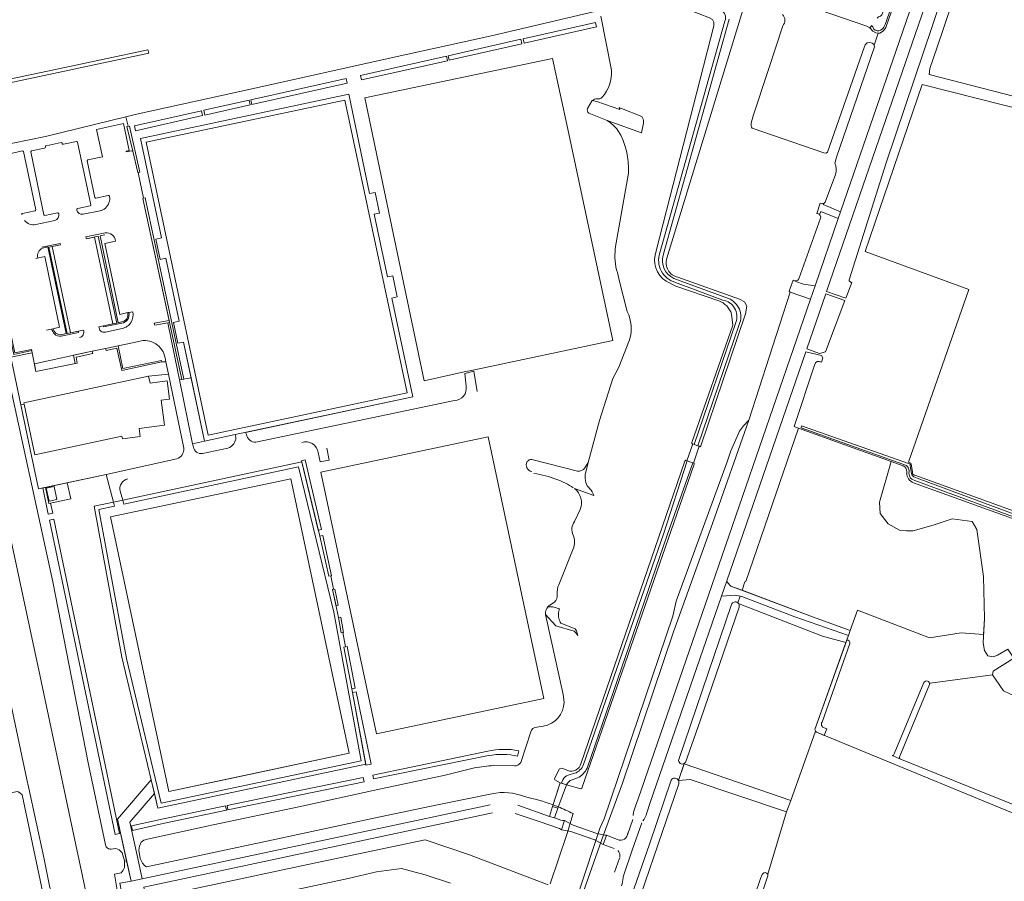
# Model space of a CAD drawing. Header units: metres. Extents: x 209813 to 223847, y 571801 to 587119.
# Tile 235 of 256: x 221067 to 221435, y 573401 to 573723. Entities that reach past the tile are written whole.
import ezdxf

# ---------------------------------------------------------------- set-up
doc = ezdxf.new("R2010")
doc.units = ezdxf.units.M
for name, color, linetype, lineweight in [('B-RO-GR-BEPLANTING_CULTUUR_BOSPLANTSOEN-GV', 8, 'Continuous', 0), ('B-RO-GR-BOS_GEMENGD-GV', 8, 'Continuous', 0), ('B-RO-GR-GRAS-GV', 8, 'Continuous', 0), ('B-RO-GR-GROENVOORZIENING-GV', 8, 'Continuous', 0), ('B-RO-GR-HAAG-GV', 8, 'Continuous', 0), ('B-RO-KW-KUNSTWERK_DEK-GV', 8, 'Continuous', 0), ('B-RO-OG-TERREIN_CULTUURSCHEIDING-GV', 8, 'Continuous', 0), ('B-RO-OG-WATER_GREPPEL-GV', 8, 'Continuous', 0), ('B-RO-OG-WEG-GV', 8, 'Continuous', 0), ('B-RO-VH-ONVERHARD-GV', 8, 'Continuous', 0), ('B-RO-VH-VERHARDING_GRASBETONSTEEN-GV', 8, 'Continuous', 0), ('B-RO-VH-VERHARDING_HALFVERHARDING-GV', 8, 'Continuous', 0), ('B-RO-VH-VERHARDING_OPEN-GV', 8, 'Continuous', 0), ('B-RO-VH-VERHARDING_PUIN-GV', 8, 'Continuous', 0), ('B-RO-VH-VERHARDING_TEGEL-GV', 8, 'Continuous', 0), ('B-RO-VH-VERHARDING_TEGEL_RUBBER-GV', 8, 'Continuous', 0)]:
    doc.layers.add(name, color=color, linetype=linetype, lineweight=lineweight)

msp = doc.modelspace()

# ---------------------------------------------------------------- linework, layer by layer
at = {"layer": 'B-RO-GR-BEPLANTING_CULTUUR_BOSPLANTSOEN-GV', "flags": 128}
for points in [[(221290.888, 573690.544), (221291.083, 573689.761), (221282.501, 573692.72), (221280.813, 573693.099), (221278.991, 573690.057)], [(221279.491, 573688.411), (221286.334, 573685.593), (221299.221, 573680.966), (221299.955, 573684.679)], [(221299.625, 573686.645), (221299.484, 573686.885), (221299.323, 573687.113), (221291.744, 573690.093)], [(221275.214, 573554.523), (221258.208, 573558.809)], [(221274.123, 573547.929), (221281.371, 573545.348), (221281.082, 573546.031), (221280.735, 573546.687), (221280.333, 573547.31), (221279.879, 573547.896), (221279.377, 573548.441), (221278.829, 573548.941), (221278.595, 573549.61), (221278.41, 573550.295), (221278.276, 573550.991), (221278.194, 573551.695), (221278.163, 573552.404), (221278.185, 573553.113), (221279.275, 573557.777), (221278.063, 573555.714)], [(221268.551, 573502.955), (221266.091, 573503.729), (221264.199, 573503.729)], [(221263.299, 573500.819), (221267.157, 573496.685), (221274.029, 573494.662), (221274.71, 573493.895), (221275.341, 573493.018), (221275.28, 573493.463), (221275.175, 573493.899), (221275.027, 573494.323), (221274.837, 573494.73), (221274.607, 573495.116), (221274.34, 573495.477), (221269.078, 573497.608), (221268.816, 573498.054), (221268.594, 573498.521), (221268.414, 573499.006), (221268.278, 573499.505), (221268.187, 573500.014), (221268.141, 573500.529), (221268.141, 573501.047), (221268.187, 573501.562), (221268.278, 573502.072), (221268.414, 573502.571), (221268.551, 573502.955)]]:
    msp.add_lwpolyline(points, dxfattribs=at)
at = {"layer": 'B-RO-GR-BEPLANTING_CULTUUR_BOSPLANTSOEN-GV'}
for points in [[(221278.991, 573690.057, 0.3590141), (221279.491, 573688.411)], [(221291.744, 573690.093, -0.1294405), (221290.888, 573690.544)], [(221299.955, 573684.679, 0.1586671), (221299.625, 573686.645)], [(221258.967, 573553.58, -0.0609653), (221267.499, 573551.392)], [(221267.499, 573551.392, -0.0721632), (221273.702, 573548.21)], [(221264.199, 573503.729, 0.1995669), (221263.299, 573500.819)]]:
    msp.add_lwpolyline(points, format="xyb", dxfattribs=at)
at = {"layer": 'B-RO-GR-BOS_GEMENGD-GV', "flags": 128}
for points in [[(221392.661, 573558.085), (221388.226, 573542.909), (221388.569, 573538.624), (221391.525, 573534.779), (221395.697, 573532.366), (221398.317, 573532.112), (221400.844, 573532.101), (221408.39, 573534.227), (221415.501, 573536.661), (221422.922, 573535.613), (221424.755, 573532.628), (221427.184, 573515.036), (221427.614, 573499.43), (221427.004, 573490.209), (221427.574, 573487.407), (221428.87, 573485.367), (221430.778, 573485.046), (221432.489, 573485.605), (221436.278, 573487.88), (221438.548, 573484.487), (221430.851, 573479.617), (221430.518, 573478.27), (221434.682, 573472.352), (221437.283, 573471.023)], [(221397.152, 573556.467), (221392.661, 573558.085)], [(221398.498, 573553.759), (221398.507, 573554.363)], [(221445.626, 573533.97), (221400.996, 573550.172)]]:
    msp.add_lwpolyline(points, dxfattribs=at)
at = {"layer": 'B-RO-GR-BOS_GEMENGD-GV'}
for points in [[(221398.507, 573554.363, 0.3213364), (221397.152, 573556.467)], [(221400.996, 573550.172, -0.3311532), (221398.498, 573553.759)]]:
    msp.add_lwpolyline(points, format="xyb", dxfattribs=at)
at = {"layer": 'B-RO-GR-GRAS-GV', "flags": 128}
for points in [[(221317.101, 573861.629), (221317.7, 573857.378), (221324.891, 573823.391), (221328.839, 573805.288), (221333.222, 573785.704), (221338.403, 573760.37), (221339.001, 573758.49), (221339.185, 573756.799), (221339.156, 573755.118), (221338.671, 573753.178), (221333.948, 573740.214), (221333.374, 573739.299), (221332.07, 573739.047), (221330.384, 573738.854), (221304.311, 573732.365), (221304.428, 573731.88), (221305.282, 573731.592), (221324.673, 573723.984), (221325.744, 573723.38), (221326.316, 573722.426), (221326.316, 573720.975), (221304.76, 573636.853)], [(221518.089, 573823.327), (221502.859, 573827.745), (221502.709, 573827.09), (221496.223, 573829.117), (221491.778, 573815.577), (221492.32, 573815.27), (221494.78, 573814.39), (221493.12, 573809.65), (221492.101, 573805.775), (221488.519, 573806.969), (221483.542, 573791.346), (221445.67, 573803.646), (221440.567, 573805.608), (221432.35, 573779.484), (221409.754, 573712.65), (221407.162, 573705.03), (221406.82, 573702.85), (221446.464, 573692.548), (221494.49, 573679.42)], [(221308.662, 573634.12), (221338.983, 573733.131), (221342.177, 573738.316), (221347.849, 573754.896), (221357.391, 573787.584)], [(221340.679, 573682.709), (221367.5, 573673.49), (221368.32, 573673.45), (221368.8, 573673.81), (221382.48, 573712.93), (221382.9, 573713.87), (221383.68, 573714.71), (221384.6, 573714.79), (221385.52, 573714.61), (221386.18, 573714.01), (221386.238, 573713.802), (221387.756, 573718.313), (221386.88, 573718.41), (221385.82, 573719.07), (221384.68, 573720.27), (221383.52, 573720.85), (221347.862, 573733.314)], [(221332.045, 573723.509), (221307.33, 573635.225)], [(221352.041, 573721.01), (221346.716, 573704.65), (221340.988, 573687.397), (221340.222, 573684.658)], [(221445.167, 573688.783), (221404.189, 573699.125), (221382.896, 573636.617), (221421.682, 573622.423), (221399.064, 573557.853), (221399.674, 573557.637)], [(221308.442, 573625.498), (221312.018, 573623.666), (221328.1, 573618.172)], [(221311.334, 573626.59), (221331.758, 573619.108)], [(221335.799, 573609.32), (221320.31, 573563.95), (221320.816, 573563.795), (221321.228, 573563.631), (221321.452, 573563.969), (221338.16, 573613.274), (221338.598, 573616.187), (221337.795, 573617.745), (221335.907, 573618.784), (221312.771, 573627.011)], [(221332.906, 573613.187), (221333.399, 573609.049), (221318.001, 573565.244), (221318.095, 573564.755), (221318.417, 573564.711)], [(221318.417, 573564.711), (221318.86, 573564.502), (221334.547, 573610.098)], [(221271.131, 573437.168), (221276.457, 573435.68), (221276.912, 573435.961), (221318.876, 573557.096), (221318.866, 573557.416), (221318.44, 573557.555), (221308.767, 573530.515), (221278.846, 573443.353)], [(221277.495, 573444.706), (221307.492, 573530.894), (221316.355, 573558.317), (221315.798, 573558.554), (221315.47, 573558.166), (221276.554, 573445.074)], [(221400.144, 573557.062), (221400.6, 573554.247), (221400.569, 573554.036), (221400.575, 573553.805), (221400.635, 573553.626), (221400.76, 573553.382), (221400.873, 573553.249), (221401.051, 573553.137), (221401.283, 573553.038), (221401.473, 573552.984), (221447.215, 573536.349)], [(221364.092, 573457.84), (221375.702, 573490.401), (221366.951, 573492.798), (221335.73, 573504.837), (221335.68, 573504.692)], [(221335.714, 573503.584), (221321.176, 573461.14), (221315.642, 573445.572), (221315.452, 573445.339), (221315.217, 573445.153), (221315.167, 573445.002), (221355.051, 573431.275)], [(221364.369, 573457.245), (221355.051, 573431.275)], [(221456.179, 573419.22), (221364.696, 573456.825)], [(221271.638, 573442.478), (221269.353, 573443.444), (221268.518, 573443.194), (221266.64, 573439.468), (221266.826, 573439.045), (221268.739, 573437.965), (221269.283, 573437.799), (221269.744, 573439.031)], [(221271.831, 573440.826), (221274.168, 573441.467)], [(221275.282, 573439.786), (221273.237, 573439.019)], [(221313.131, 573437.476), (221292.837, 573378.193), (221283.086, 573349.864), (221298.295, 573344.752), (221299.617, 573346.802), (221299.948, 573347.133), (221322.413, 573339.909), (221334.709, 573375.748), (221343.746, 573402.155), (221344.359, 573403.677), (221344.998, 573404.204), (221345.458, 573404.327), (221345.985, 573404.125), (221346.478, 573403.711)], [(221353.528, 573427.031), (221317.437, 573439.162), (221313.068, 573438.746)], [(221355.051, 573431.275), (221353.528, 573427.031), (221346.478, 573403.711), (221346.478, 573403.162), (221346.292, 573402.404), (221331.674, 573358.937), (221311.679, 573300.495)]]:
    msp.add_lwpolyline(points, dxfattribs=at)
at = {"layer": 'B-RO-GR-GRAS-GV'}
for points in [[(221351.972, 573725.258, -0.4008882), (221352.041, 573721.01)], [(221340.222, 573684.658, 0.19762), (221340.679, 573682.709)], [(221304.76, 573636.853, 0.3595244), (221308.442, 573625.498)], [(221311.934, 573625.076, -0.4373667), (221306.116, 573636.161)], [(221312.771, 573627.011, -0.4421368), (221308.662, 573634.12)], [(221328.1, 573618.172, -0.2399143), (221332.906, 573613.187)], [(221331.758, 573619.108, -0.4185213), (221335.799, 573609.32)], [(221399.674, 573557.637, -0.2473739), (221400.144, 573557.062)], [(221335.68, 573504.692, -0.189631), (221335.714, 573503.584)], [(221276.554, 573445.074, -0.4393283), (221271.638, 573442.478)], [(221274.168, 573441.467, 0.2232721), (221277.495, 573444.706)], [(221278.846, 573443.353, -0.1810404), (221275.282, 573439.786)], [(221269.744, 573439.031, -0.2080867), (221271.831, 573440.826)], [(221313.068, 573438.746, -0.2039041), (221313.131, 573437.476)]]:
    msp.add_lwpolyline(points, format="xyb", dxfattribs=at)
at = {"layer": 'B-RO-GR-GRAS-GV', "flags": 128}
for points in [[(221427.224, 573493.404), (221427.614, 573499.43), (221427.184, 573515.036), (221424.755, 573532.628), (221422.922, 573535.613), (221415.501, 573536.661), (221408.39, 573534.227), (221400.844, 573532.101), (221398.317, 573532.112), (221395.697, 573532.366), (221391.525, 573534.779), (221388.569, 573538.624), (221388.226, 573542.909), (221392.661, 573558.085), (221357.941, 573570.589), (221338.304, 573513.256), (221337.941, 573513.096), (221336.844, 573509.913), (221363.187, 573500), (221377.305, 573494.899), (221380.027, 573502.53), (221407.037, 573492.138), (221418.873, 573494.043)], [(221469.368, 573458.366), (221469.157, 573458.673), (221468.903, 573458.885), (221468.55, 573459.057), (221437.283, 573471.023), (221434.682, 573472.352), (221430.518, 573478.27), (221407.243, 573475.125), (221406.995, 573474.637), (221395.828, 573447.921), (221395.761, 573447.652), (221395.769, 573447.298), (221395.821, 573447.128), (221395.944, 573446.944), (221430.231, 573433.01), (221455.198, 573423.053), (221455.378, 573422.988), (221455.896, 573422.967), (221456.097, 573423.052), (221456.224, 573423.179), (221456.309, 573423.316), (221456.42, 573423.729), (221469.334, 573457.499), (221469.443, 573457.822)]]:
    msp.add_lwpolyline(points, close=True, dxfattribs=at)
at = {"layer": 'B-RO-GR-GROENVOORZIENING-GV', "flags": 128}
for points in [[(221356.627, 573500), (221336.78, 573507.63), (221336.103, 573507.762), (221335.242, 573505.265), (221335.421, 573505.095), (221335.571, 573504.898)], [(221335.68, 573504.692), (221335.73, 573504.837), (221366.951, 573492.798), (221375.702, 573490.401), (221376.623, 573492.984), (221356.627, 573500)]]:
    msp.add_lwpolyline(points, dxfattribs=at)
at = {"layer": 'B-RO-GR-GROENVOORZIENING-GV'}
msp.add_lwpolyline([(221335.571, 573504.898, -0.0381506), (221335.68, 573504.692)], format="xyb", dxfattribs=at)
at = {"layer": 'B-RO-GR-HAAG-GV', "flags": 128}
for points in [[(221255.249, 573714.519), (221282.391, 573720.651), (221282.013, 573722.327), (221254.871, 573716.195)], [(221227.187, 573708.144), (221254.393, 573714.262), (221254.003, 573715.999), (221226.823, 573709.764)], [(221194.388, 573700.777), (221226.563, 573708.004), (221226.198, 573709.629), (221194.023, 573702.401)], [(221153.46, 573691.613), (221189.076, 573699.6), (221188.697, 573701.288), (221153.081, 573693.301)], [(221135.406, 573689.473), (221135.774, 573687.677), (221152.822, 573691.471), (221152.431, 573693.228)], [(221134.554, 573689.28), (221109.435, 573683.589), (221109.841, 573681.801), (221134.959, 573687.492)], [(221108.819, 573674.125), (221110.679, 573666.177), (221111.469, 573666.338), (221107.566, 573683.563), (221106.606, 573683.346)], [(221112.85, 573656.531), (221112.651, 573656.489), (221127.168, 573588.754), (221127.986, 573588.903), (221113.463, 573656.663)], [(221122.432, 573610.852), (221116.904, 573609.804), (221117.064, 573609.026), (221122.601, 573610.066)], [(221102.933, 573600.454), (221104.737, 573592.094), (221119.752, 573595.335), (221119.647, 573595.838), (221105.181, 573592.832), (221103.384, 573601.38), (221098.669, 573600.389), (221098.841, 573599.571)], [(221093.846, 573598.493), (221093.701, 573599.345), (221086.626, 573597.819), (221087.297, 573594.71), (221088.076, 573594.869), (221087.615, 573597.148)], [(221178.252, 573532.407), (221179.45, 573532.694), (221173.414, 573558.713), (221172.011, 573558.399)], [(221075.18, 573548.213), (221077.237, 573538.371), (221078.9, 573538.726), (221078.11, 573542.505), (221077.43, 573542.359), (221076.136, 573548.418)], [(221103.92, 573419.012), (221079.359, 573536.527), (221077.697, 573536.171), (221102.263, 573418.633)], [(221182.952, 573515.302), (221183.214, 573515.362), (221179.969, 573530.456), (221178.789, 573530.172), (221182.272, 573515.147)], [(221184.899, 573504.137), (221185.688, 573504.313), (221184.421, 573510.374), (221183.583, 573510.199)], [(221187.408, 573494.092), (221187.761, 573494.159), (221186.676, 573499.888), (221185.869, 573499.735), (221186.821, 573493.981)], [(221190.857, 573473.095), (221192.013, 573473.307), (221189.017, 573488.876), (221187.819, 573488.642)], [(221191.12, 573471.664), (221196.102, 573444.562), (221198.031, 573444.917), (221192.491, 573471.916)], [(221144.108, 573429.437), (221144.459, 573427.774), (221195.403, 573438.281), (221195.052, 573439.945), (221166.363, 573434.054)], [(221143.904, 573427.659), (221143.553, 573429.322), (221120.306, 573424.5), (221108.355, 573421.769), (221108.733, 573420.112), (221120.668, 573422.839)]]:
    msp.add_lwpolyline(points, close=True, dxfattribs=at)
for points in [[(221098.513, 573643.564), (221091.32, 573642.118), (221091.475, 573641.388), (221095.947, 573642.32), (221102.861, 573609.861), (221101.331, 573609.535)], [(221104.668, 573610.266), (221103.38, 573609.996), (221096.682, 573642.473), (221098.375, 573642.822)], [(221101.744, 573640.359), (221102.435, 573640.503)], [(221082.096, 573604.951), (221088.583, 573606.362), (221088.481, 573606.83), (221084.324, 573605.943), (221077.451, 573638.244), (221081.803, 573639.15), (221081.67, 573639.641), (221074.8, 573638.238)], [(221075.125, 573637.837), (221077.056, 573638.32), (221083.938, 573605.919), (221082.029, 573605.519)], [(221059.302, 573634.2), (221056.693, 573633.64), (221064.37, 573598.162), (221071.017, 573599.56), (221070.936, 573600.023), (221064.661, 573598.672), (221057.213, 573633.376), (221059.124, 573633.786)], [(221072.617, 573634.05), (221073.297, 573634.204)], [(221107.376, 573613.843), (221106.944, 573613.757)], [(221101.331, 573609.535), (221097.868, 573608.798), (221097.95, 573608.408), (221104.735, 573609.832)], [(221241.649, 573449.773), (221198.688, 573440.821), (221198.987, 573439.407), (221241.944, 573448.099)], [(221252.869, 573447.932), (221253.286, 573449.936)]]:
    msp.add_lwpolyline(points, dxfattribs=at)
at = {"layer": 'B-RO-GR-HAAG-GV'}
for points in [[(221102.435, 573640.503, 0.4315723), (221098.513, 573643.564)], [(221073.297, 573634.204, -0.3821179), (221075.125, 573637.837)], [(221106.944, 573613.757, -0.4409836), (221104.668, 573610.266)], [(221082.029, 573605.519, -0.3578192), (221078.959, 573607.743)], [(221253.286, 573449.936, 0.0958119), (221241.649, 573449.773)], [(221241.944, 573448.099, -0.0951073), (221252.869, 573447.932)]]:
    msp.add_lwpolyline(points, format="xyb", dxfattribs=at)
at = {"layer": 'B-RO-KW-KUNSTWERK_DEK-GV', "flags": 128}
for points in [[(221316.355, 573558.317), (221318.64, 573557.485), (221320.816, 573563.795), (221318.86, 573564.502), (221318.417, 573564.711), (221316.184, 573558.398)], [(221265.86, 573429.11), (221267.854, 573428.483), (221271.131, 573437.168), (221268.739, 573437.965)], [(221282.122, 573416.364), (221284.908, 573414.88), (221286.076, 573418.251), (221282.556, 573418.929), (221273.64, 573422.073), (221270.453, 573423.756), (221269.255, 573420.383), (221272.798, 573419.718), (221281.726, 573416.575)]]:
    msp.add_lwpolyline(points, close=True, dxfattribs=at)
at = {"layer": 'B-RO-OG-TERREIN_CULTUURSCHEIDING-GV', "flags": 128}
for points in [[(221282.852, 573726.354), (221282.554, 573726.439), (221282.306, 573726.47), (221243.6, 573717.446), (221205.591, 573709.052), (221154.015, 573697.58), (221109.71, 573687.832), (221106.227, 573686.985)], [(221287.963, 573704.404), (221284.015, 573724.678)], [(221288.496, 573603.293), (221271.654, 573682.354), (221265.883, 573708.822), (221195.633, 573694.095), (221210.16, 573625.039)], [(221108.819, 573674.125), (221110.679, 573666.177), (221110.878, 573666.218), (221112.85, 573656.531), (221112.651, 573656.489), (221122.432, 573610.852), (221116.904, 573609.804), (221117.064, 573609.026), (221121.992, 573609.936), (221125.674, 573591.644), (221126.33, 573588.601), (221130.655, 573589.389), (221127.825, 573602.769), (221125.763, 573602.378), (221124.126, 573610.099), (221126.148, 573610.554), (221121.187, 573634.092), (221119.154, 573633.687), (221117.533, 573641.263), (221119.554, 573641.689), (221111.741, 573678.847), (221189.637, 573695.429), (221197.484, 573658.294), (221199.557, 573658.718), (221201.215, 573651.003), (221199.163, 573650.539), (221204.108, 573627.12), (221206.131, 573627.563), (221207.805, 573619.676), (221205.759, 573619.223), (221213.589, 573582.241), (221151.051, 573568.985), (221151.354, 573568.165)], [(221278.991, 573690.057), (221280.813, 573693.099)], [(221286.334, 573685.593), (221279.491, 573688.411)], [(221108.819, 573674.125), (221106.606, 573683.346), (221107.086, 573683.454), (221106.227, 573686.985), (221076.235, 573679.689), (221045.476, 573673.454)], [(221091.999, 573670.871), (221097.514, 573672.046), (221095.332, 573682.324), (221105.329, 573684.453), (221107.508, 573674.399), (221106.373, 573674.152), (221106.427, 573673.904), (221108.474, 573674.326)], [(221076.414, 573676.145), (221082.031, 573677.349)], [(221082.923, 573676.748), (221087.81, 573677.787)], [(221088.179, 573677.552), (221093.143, 573654.058)], [(221062.724, 573673.221), (221067.604, 573674.236)], [(221067.963, 573673.98), (221072.546, 573652.175)], [(221075.615, 573650.37), (221070.693, 573673.879)], [(221070.936, 573674.23), (221075.82, 573675.255)], [(221094.696, 573656.815), (221091.767, 573670.502)], [(221289.421, 573637.697), (221294.342, 573665.948)], [(221099.687, 573657.571), (221095.061, 573656.579)], [(221072.302, 573651.819), (221067.642, 573650.87)], [(221080.634, 573651.1), (221075.973, 573650.124)], [(221092.913, 573653.697), (221088.251, 573652.718)], [(221090.266, 573650.546), (221096.612, 573651.836)], [(221072.606, 573646.719), (221079.673, 573648.264)], [(221098.513, 573643.564), (221091.32, 573642.118), (221091.475, 573641.388), (221094.533, 573642.026), (221101.331, 573609.535), (221097.868, 573608.798), (221097.95, 573608.408), (221104.735, 573609.832)], [(221106.944, 573613.757), (221103.954, 573613.098), (221098.41, 573639.665), (221102.435, 573640.503)], [(221082.096, 573604.951), (221088.583, 573606.362), (221088.481, 573606.83), (221085.485, 573606.19), (221078.731, 573638.511), (221081.803, 573639.15), (221081.67, 573639.641), (221074.8, 573638.238)], [(221059.302, 573634.2), (221056.693, 573633.64), (221055.352, 573633.204), (221055.471, 573631.887), (221053.624, 573631.719), (221053.533, 573632.718), (221029.233, 573627.696), (221069.254, 573439.122), (221069.789, 573436.376), (221075.521, 573409.969), (221077.789, 573398.707), (221078.516, 573396.817), (221079.155, 573396.239), (221079.673, 573395.908), (221080.419, 573395.58), (221081.292, 573395.586), (221085.171, 573396.194), (221087.826, 573396.871), (221088.562, 573393.581), (221084.528, 573392.995), (221081.594, 573392.345)], [(221072.617, 573634.05), (221075.899, 573634.795), (221081.451, 573608.278), (221078.959, 573607.743)], [(221091.342, 573397.179), (221086.294, 573420.579), (221074.146, 573477.642), (221058.652, 573550.019), (221042.803, 573626.046)], [(221293.861, 573614.155), (221290.799, 573625.85), (221290.677, 573626.576), (221290.183, 573628.727)], [(221288.496, 573603.293), (221236.74, 573592.314), (221232.847, 573591.606), (221217.922, 573588.223), (221210.16, 573625.039)], [(221078.959, 573607.743), (221078.453, 573607.63)], [(221278.063, 573555.714), (221279.275, 573557.777), (221283.529, 573573.434), (221288.431, 573589.111), (221290.744, 573593.351), (221294.726, 573603.618)], [(221060.868, 573596.057), (221078.951, 573513.14), (221092.203, 573445.427), (221098.625, 573414.667), (221098.745, 573414.328), (221098.826, 573414.168), (221098.921, 573414.015), (221099.148, 573413.736), (221099.42, 573413.501), (221099.727, 573413.316), (221099.891, 573413.245), (221100.236, 573413.144), (221100.413, 573413.117), (221100.771, 573413.108), (221102.514, 573413.313), (221103.784, 573412.831), (221104.82, 573411.683), (221105.415, 573410.041), (221105.733, 573408.828), (221105.746, 573408.556), (221106.554, 573408.732), (221103.185, 573424.265), (221115.72, 573438.986), (221104.731, 573484.85), (221094.342, 573541.36), (221101.65, 573542.914), (221098.838, 573553.269), (221084.338, 573550.17), (221085.632, 573544.112), (221077.43, 573542.359), (221076.136, 573548.418), (221073.601, 573547.876), (221070.898, 573560.251), (221063.195, 573597.123), (221071.159, 573598.754), (221070.936, 573600.023), (221065.991, 573598.958)], [(221111.155, 573603.014), (221098.669, 573600.389), (221098.841, 573599.571), (221102.933, 573600.454), (221104.737, 573592.094), (221119.752, 573595.335), (221121.264, 573595.354), (221120.932, 573596.848)], [(221233.578, 573586.266), (221233.1, 573590.993), (221236.439, 573591.828), (221237.672, 573584.281)], [(221154.916, 573565.281), (221229.25, 573580.87)], [(221147.43, 573567.183), (221147.206, 573568.17), (221135.661, 573565.722), (221131.258, 573564.729), (221131.532, 573563.504)], [(221134.916, 573561.069), (221144.452, 573563.095)], [(221181.407, 573563.113), (221182.326, 573558.611), (221179.023, 573557.905), (221178.235, 573561.464)], [(221104.097, 573546.997), (221105.168, 573543.677), (221172.124, 573557.929), (221178.789, 573530.172), (221182.272, 573515.147), (221182.952, 573515.302), (221184, 573510.286), (221183.583, 573510.199), (221185.869, 573499.735), (221186.821, 573493.981), (221187.408, 573494.092), (221188.418, 573488.759), (221187.819, 573488.642), (221190.857, 573473.095), (221196.037, 573444.917), (221118.257, 573428.405), (221116.935, 573433.916), (221107.768, 573423.138), (221110.698, 573409.631), (221112.316, 573402.045), (221242.615, 573429.732)], [(221189.812, 573448.947), (221147.102, 573439.888), (221122.314, 573434.629), (221100.525, 573537.344), (221168.023, 573551.662)], [(221122.314, 573434.629), (221189.812, 573448.947), (221168.023, 573551.662)], [(221274.115, 573535.675), (221276.299, 573540.142)], [(221268.275, 573512.021), (221273.665, 573525.42)], [(221264.903, 573504.392), (221266.714, 573505.421)], [(221270.256, 573468.124), (221269.901, 573470.956), (221263.299, 573500.819)], [(221254.009, 573445.482), (221257.762, 573456.96)], [(221260.018, 573458.707), (221262.442, 573459.089)], [(221243.22, 573433.777), (221222.855, 573429.619), (221201.418, 573425.162), (221159.033, 573416.048), (221114.024, 573406.439), (221113.328, 573406.881), (221112.476, 573407.891), (221111.555, 573409.577), (221111.06, 573412.745), (221111.334, 573414.168), (221111.926, 573415.671), (221112.99, 573416.478), (221114.363, 573416.809), (221138.909, 573422.232), (221170.974, 573428.989), (221200.514, 573435.398), (221225.8, 573440.795), (221236.77, 573443.46)], [(221243.84, 573444.407), (221251.645, 573444.214)], [(221065.144, 573391.501), (221072.733, 573393.311), (221073.321, 573393.512), (221073.946, 573393.924), (221074.58, 573394.476), (221075.055, 573395.273), (221075.285, 573396.025), (221074.659, 573399.072), (221067.402, 573433.401), (221066.602, 573434.147), (221065.981, 573434.555), (221065.65, 573434.646), (221055.861, 573432.794), (221060.191, 573412.347), (221064.564, 573391.831)], [(221243.395, 573426.626), (221112.998, 573398.918), (221114.631, 573391.431), (221117.509, 573392.041), (221117.446, 573392.658), (221117.872, 573393.717), (221118.684, 573394.98), (221120.03, 573395.815), (221146.971, 573401.494), (221174.371, 573407.378), (221198.652, 573412.531), (221218.266, 573416.552), (221234.825, 573410.995), (221264.231, 573399.753)], [(221252.989, 573429.505), (221264.824, 573425.357), (221265.86, 573429.11), (221267.854, 573428.483), (221266.686, 573424.799), (221269.003, 573423.972), (221269.749, 573423.769), (221270.453, 573423.756), (221269.255, 573420.383), (221268.959, 573420.623), (221268.545, 573420.826), (221260.918, 573423.454), (221251.969, 573426.472)], [(221265.049, 573400.093), (221271.247, 573418.643), (221273.583, 573426.39)], [(221105.746, 573408.556), (221105.802, 573407.391), (221105.707, 573406.292), (221105.203, 573405.253), (221104.47, 573404.303), (221101.96, 573403.741), (221103.554, 573394.795), (221104.047, 573392.687), (221104.58, 573391.97), (221105.281, 573391.513), (221106.063, 573391.431), (221106.571, 573391.196), (221106.923, 573390.74), (221107.356, 573389.889), (221110.489, 573390.553), (221108.869, 573398.039), (221104.658, 573397.132), (221103.999, 573400.326), (221108.19, 573401.174), (221106.554, 573408.732)], [(221227.727, 573400.421), (221218.283, 573403.465), (221209.428, 573405.927), (221200.094, 573404.558), (221189.431, 573402.083), (221168.51, 573397.604)]]:
    msp.add_lwpolyline(points, dxfattribs=at)
at = {"layer": 'B-RO-OG-TERREIN_CULTUURSCHEIDING-GV'}
for points in [[(221284.45, 573694.329, 0.2024984), (221287.963, 573704.404)], [(221280.813, 573693.099, -0.1920973), (221282.628, 573693.734)], [(221282.628, 573693.734, 0.2707665), (221284.45, 573694.329)], [(221290.415, 573681.938, 0.0900235), (221286.334, 573685.593)], [(221294.342, 573665.948, 0.1504861), (221290.415, 573681.938)], [(221082.031, 573677.349, -0.3765549), (221082.393, 573677.102)], [(221082.393, 573677.102, 0.4395133), (221082.923, 573676.748)], [(221087.81, 573677.787, -0.4116471), (221088.179, 573677.552)], [(221067.604, 573674.236, -0.3925745), (221067.963, 573673.98)], [(221070.693, 573673.879, -0.4323425), (221070.936, 573674.23)], [(221075.82, 573675.255, 0.4066382), (221076.183, 573675.781)], [(221076.183, 573675.781, -0.417968), (221076.414, 573676.145)], [(221108.474, 573674.326, -0.40799), (221108.819, 573674.125)], [(221091.767, 573670.502, -0.4307194), (221091.999, 573670.871)], [(221095.061, 573656.579, -0.4328216), (221094.696, 573656.815)], [(221098.649, 573652.879, 0.2414929), (221100.195, 573657.188)], [(221100.195, 573657.188, 0.4162247), (221099.687, 573657.571)], [(221072.546, 573652.175, -0.4023884), (221072.302, 573651.819)], [(221081.15, 573650.716, 0.4328272), (221080.634, 573651.1)], [(221088.251, 573652.718, 0.4568043), (221087.888, 573652.145)], [(221087.888, 573652.145, 0.3880289), (221090.266, 573650.546)], [(221093.143, 573654.058, -0.3979573), (221092.913, 573653.697)], [(221096.612, 573651.836, 0.1276228), (221098.649, 573652.879)], [(221067.642, 573650.87, 0.4612203), (221067.279, 573650.341)], [(221068.303, 573648.244, 0.267154), (221072.606, 573646.719)], [(221075.973, 573650.124, -0.4138013), (221075.615, 573650.37)], [(221079.673, 573648.264, 0.396679), (221081.15, 573650.716)], [(221290.183, 573628.727, -0.1112336), (221289.421, 573637.697)], [(221104.735, 573609.832, 0.4392131), (221107.376, 573613.843)], [(221294.726, 573603.618, 0.1969457), (221293.861, 573614.155)], [(221078.453, 573607.63, 0.1453776), (221079.561, 573605.848)], [(221079.561, 573605.848, 0.2439733), (221082.096, 573604.951)], [(221120.932, 573596.848, 0.4498008), (221111.155, 573603.014)], [(221229.25, 573580.87, 0.4633795), (221233.578, 573586.266)], [(221144.452, 573563.095, 0.3308526), (221147.43, 573567.183)], [(221151.354, 573568.165, 0.3521441), (221154.916, 573565.281)], [(221131.532, 573563.504, 0.396426), (221134.916, 573561.069)], [(221178.235, 573561.464, 0.4797735), (221172.049, 573565.162)], [(221256.38, 573558.038, -0.2538153), (221258.208, 573558.809)], [(221275.214, 573554.523, 0.2941746), (221278.063, 573555.714)], [(221106.942, 573551.594, 0.4055811), (221104.097, 573546.997)], [(221276.299, 573540.142, 0.3486547), (221274.123, 573547.929)], [(221273.638, 573530.5, -0.2664715), (221274.115, 573535.675)], [(221273.665, 573525.42, 0.1832627), (221273.638, 573530.5)], [(221267.652, 573508.434, -0.1250341), (221268.275, 573512.021)], [(221266.714, 573505.421, 0.2197612), (221267.652, 573508.434)], [(221264.199, 573503.729, -0.0608164), (221264.903, 573504.392)], [(221262.442, 573459.089, 0.3654429), (221270.256, 573468.124)], [(221257.762, 573456.96, -0.3229013), (221260.018, 573458.707)], [(221251.645, 573444.214, 0.2434867), (221254.009, 573445.482)], [(221236.77, 573443.46, -0.020242), (221243.84, 573444.407)], [(221255.459, 573432.737, 0.1554144), (221243.22, 573433.777)], [(221266.047, 573429.686, 0.0324244), (221255.459, 573432.737)], [(221268.028, 573428.944, 0.0063635), (221266.047, 573429.686)], [(221273.583, 573426.39, 0.0217271), (221268.028, 573428.944)]]:
    msp.add_lwpolyline(points, format="xyb", dxfattribs=at)
at = {"layer": 'B-RO-OG-TERREIN_CULTUURSCHEIDING-GV', "flags": 128}
for points in [[(221072.618, 573591.707), (221088.076, 573594.869), (221087.615, 573597.148), (221093.846, 573598.493), (221093.701, 573599.345), (221072.013, 573594.665)], [(221200.024, 573456.225), (221262.631, 573469.506), (221241.88, 573567.329), (221179.273, 573554.048)], [(221105.168, 573543.677), (221101.65, 573542.914), (221101.988, 573541.382), (221096.174, 573540.125), (221104.714, 573493.75), (221106.469, 573484.4), (221109.823, 573470.356), (221119.435, 573430.289), (221194.272, 573446.153), (221184.081, 573501.745), (221170.905, 573556.042), (221105.488, 573542.145)]]:
    msp.add_lwpolyline(points, close=True, dxfattribs=at)
at = {"layer": 'B-RO-OG-TERREIN_CULTUURSCHEIDING-GV'}
msp.add_arc((221258.739, 573556.865), 2.635, 153.55197, 257.83101, dxfattribs=at)
at = {"layer": 'B-RO-OG-WATER_GREPPEL-GV', "flags": 128}
for points in [[(221446.387, 573535.574), (221402.361, 573551.843), (221401.142, 573552.366), (221400.502, 573552.912), (221400.405, 573553.06), (221400.335, 573553.224), (221400.213, 573553.645), (221399.859, 573555.714), (221399.771, 573556.809), (221399.693, 573557.086), (221399.544, 573557.272), (221359.146, 573571.42), (221358.953, 573570.68), (221398.378, 573556.533), (221398.81, 573556.155), (221399.139, 573555.651), (221399.275, 573555.206), (221399.333, 573554.354), (221399.255, 573553.715), (221399.488, 573552.669), (221399.894, 573551.895), (221400.378, 573551.488), (221401.435, 573551.006), (221445.512, 573534.815)], [(221376.03, 573491.321), (221364.092, 573457.84)], [(221366.761, 573460.622), (221377.171, 573490.042)], [(221404.842, 573475.385), (221393.786, 573448.694)], [(221395.821, 573447.128), (221395.769, 573447.298), (221395.757, 573447.469), (221395.761, 573447.652), (221395.828, 573447.921), (221406.995, 573474.637)], [(221364.696, 573456.825), (221367.608, 573455.628), (221368.525, 573458.086), (221367.578, 573458.471)], [(221393, 573448.14), (221395.944, 573446.944), (221395.821, 573447.128)], [(221311.679, 573300.495), (221331.674, 573358.937), (221346.292, 573402.404), (221346.478, 573403.162), (221346.478, 573403.711), (221345.985, 573404.125), (221345.458, 573404.327), (221344.998, 573404.204), (221344.359, 573403.677), (221343.746, 573402.155), (221334.709, 573375.748), (221319.335, 573330.939), (221299.142, 573273.338), (221285.362, 573234.727)]]:
    msp.add_lwpolyline(points, dxfattribs=at)
at = {"layer": 'B-RO-OG-WATER_GREPPEL-GV'}
for points in [[(221377.171, 573490.042, 0.538154), (221376.03, 573491.321)], [(221406.995, 573474.637, 0.8742625), (221404.842, 573475.385)], [(221367.578, 573458.471, -0.5122898), (221366.761, 573460.622)], [(221364.092, 573457.84, 0.1121218), (221364.692, 573456.828)], [(221393.786, 573448.694, -0.3242406), (221393, 573448.14)]]:
    msp.add_lwpolyline(points, format="xyb", dxfattribs=at)
at = {"layer": 'B-RO-OG-WEG-GV', "flags": 128}
for points in [[(221368.459, 573621.662), (221375.68, 573619.173), (221377.879, 573624.989), (221377.7, 573625.01), (221376.94, 573625.65), (221376.94, 573626.01), (221390.72, 573669.81), (221418.54, 573752.31), (221444.3, 573823.97), (221445.4, 573827.403), (221442.448, 573828.302), (221438.746, 573827.228), (221433.081, 573811.947)], [(221416.796, 573761.9), (221416.429, 573760.979), (221406.648, 573732.435), (221368.459, 573621.662)], [(221367.382, 573654.635), (221367.224, 573654.19), (221373.714, 573651.479), (221405.643, 573744.053), (221401.3, 573747.67), (221400.226, 573748.131)], [(221389.78, 573719.13), (221390.62, 573720.35), (221400.226, 573748.131), (221398.3, 573748.99), (221389.14, 573725.15), (221388.64, 573724.59), (221387.86, 573724.39), (221387.46, 573723.872)], [(221397.755, 573746.639), (221398.429, 573748.408), (221399.618, 573747.951), (221394.203, 573732.657), (221390.37, 573721.56)], [(221385.394, 573721.196), (221384.68, 573720.27), (221385.82, 573719.07), (221386.88, 573718.41), (221387.756, 573718.313)], [(221389.78, 573719.13), (221388.4, 573718.29), (221387.756, 573718.313), (221386.238, 573713.802), (221386.42, 573713.15), (221372.208, 573671.884), (221371.645, 573670.004), (221371.599, 573669.634)], [(221386.103, 573719.762), (221385.716, 573720.646)], [(221389.238, 573719.74), (221388.704, 573719.376)], [(221371.862, 573665.482), (221367.891, 573655.074)], [(221357.074, 573625.638), (221356.983, 573625.381), (221359.88, 573624.41), (221364.17, 573623.808), (221372.831, 573648.919), (221366.318, 573651.64), (221365.882, 573650.415)], [(221366.249, 573649.082), (221358.127, 573626.418)], [(221354.88, 573621.39), (221339.34, 573573.55), (221325.783, 573534.856), (221311.198, 573494.44), (221292.138, 573437.832), (221285.002, 573418.458), (221286.114, 573418.361), (221290.224, 573416.725)], [(221296.39, 573427.258), (221296.979, 573429.143), (221298.01, 573431.87), (221324.296, 573508.051), (221362.44, 573618.786), (221354.88, 573621.39)], [(221339.34, 573573.55), (221337.38, 573571.41), (221335.94, 573569.45), (221332.64, 573562.03), (221331.22, 573557.97), (221312.14, 573505.87), (221310.92, 573500.25), (221285.19, 573424.481), (221283.752, 573421.256), (221275.722, 573397.155), (221272.362, 573387.875), (221271.35, 573387.206), (221269.812, 573386.887), (221268.416, 573386.887), (221273.269, 573385.297)], [(221335.242, 573505.265), (221336.103, 573507.762), (221334.22, 573508.13), (221329.147, 573507.772), (221302.427, 573430.568), (221301.183, 573426.628)], [(221313.141, 573446.632), (221332.893, 573504.591)], [(221313.068, 573438.746), (221315.217, 573445.153)], [(221278.878, 573346.52), (221287.057, 573371.684), (221302.173, 573414.917), (221310.32, 573438.956)], [(221299.344, 573422.994), (221295.744, 573412.731), (221292.464, 573403.182)], [(221294.034, 573418.481), (221295.978, 573424.187)], [(221288.937, 573413.384), (221284.885, 573414.814), (221286.076, 573418.251), (221285.002, 573418.458), (221273.269, 573385.297)], [(221289.123, 573404.442), (221290.972, 573409.703)]]:
    msp.add_lwpolyline(points, dxfattribs=at)
at = {"layer": 'B-RO-OG-WEG-GV'}
for points in [[(221385.716, 573720.646, 0.1264946), (221385.394, 573721.196)], [(221390.37, 573721.56, -0.1672594), (221389.238, 573719.74)], [(221388.704, 573719.376, -0.3068371), (221386.103, 573719.762)], [(221371.599, 573669.634, -0.1577327), (221371.862, 573665.482)], [(221367.891, 573655.074, -0.1350636), (221367.382, 573654.635)], [(221365.882, 573650.415, -0.2419408), (221366.249, 573649.082)], [(221358.127, 573626.418, -0.2483251), (221357.074, 573625.638)], [(221332.893, 573504.591, -0.5168909), (221335.242, 573505.265)], [(221315.217, 573445.153, -0.6709082), (221313.141, 573446.632)], [(221310.32, 573438.956, -0.5677631), (221313.068, 573438.746)], [(221296.138, 573425.747, -0.0962655), (221296.39, 573427.258)], [(221301.183, 573426.628, -0.0918257), (221299.72, 573423.695)], [(221290.224, 573416.725, 0.5568974), (221294.098, 573419.216)], [(221291.048, 573409.922, 0.2853141), (221290.317, 573412.634)], [(221292.318, 573402.417, -0.0683306), (221291.753, 573399.392)], [(221292.464, 573403.182, 0.0587428), (221292.318, 573402.417)]]:
    msp.add_lwpolyline(points, format="xyb", dxfattribs=at)
at = {"layer": 'B-RO-OG-WEG-GV', "flags": 128}
for points in [[(221368.157, 573620.783), (221361.051, 573600.181), (221365.83, 573598.531), (221368.096, 573599.113), (221375.351, 573618.303)], [(221360.675, 573599.091), (221331.114, 573513.468), (221331.34, 573512.81), (221332.6, 573511.51), (221336.844, 573509.913), (221337.941, 573513.096), (221338.304, 573513.256), (221357.941, 573570.589), (221356.371, 573571.154), (221363.96, 573594.15), (221364.3, 573594.93), (221364.92, 573595.51), (221365.76, 573595.53), (221366.61, 573595.182), (221367.1, 573596.87), (221366.6, 573597.69)]]:
    msp.add_lwpolyline(points, close=True, dxfattribs=at)
at = {"layer": 'B-RO-VH-ONVERHARD-GV', "flags": 128}
msp.add_lwpolyline([(221315.167, 573445.002), (221313.068, 573438.746), (221317.437, 573439.162), (221353.528, 573427.031), (221355.051, 573431.275)], close=True, dxfattribs=at)
at = {"layer": 'B-RO-VH-VERHARDING_GRASBETONSTEEN-GV', "flags": 128}
for points in [[(221366.127, 573654.742), (221364.771, 573650.898)], [(221365.882, 573650.415), (221366.318, 573651.64), (221372.831, 573648.919)], [(221372.831, 573648.919), (221373.714, 573651.479), (221367.224, 573654.19), (221367.382, 573654.635)]]:
    msp.add_lwpolyline(points, dxfattribs=at)
at = {"layer": 'B-RO-VH-VERHARDING_GRASBETONSTEEN-GV'}
for points in [[(221367.382, 573654.635, -0.2699918), (221366.127, 573654.742)], [(221364.771, 573650.898, -0.2102824), (221365.882, 573650.415)]]:
    msp.add_lwpolyline(points, format="xyb", dxfattribs=at)
at = {"layer": 'B-RO-VH-VERHARDING_GRASBETONSTEEN-GV', "flags": 128}
msp.add_lwpolyline([(221112.316, 573402.045), (221110.698, 573409.631), (221107.768, 573423.138), (221116.935, 573433.916), (221115.72, 573438.986), (221103.185, 573424.265), (221108.19, 573401.174)], close=True, dxfattribs=at)
at = {"layer": 'B-RO-VH-VERHARDING_HALFVERHARDING-GV'}
for points in [[(221328.947, 573726.964, -0.3799771), (221330.423, 573722.754)], [(221311.334, 573626.59, -0.3761843), (221307.33, 573635.225)], [(221329.64, 573618.481, -0.4641223), (221334.547, 573610.098)], [(221271.131, 573437.168, -0.2195623), (221273.237, 573439.019)]]:
    msp.add_lwpolyline(points, format="xyb", dxfattribs=at)
at = {"layer": 'B-RO-VH-VERHARDING_HALFVERHARDING-GV', "flags": 128}
for points in [[(221330.423, 573722.754), (221306.116, 573636.161)], [(221311.934, 573625.076), (221329.64, 573618.481)], [(221334.547, 573610.098), (221318.86, 573564.502), (221320.31, 573563.95), (221335.799, 573609.32)], [(221278.846, 573443.353), (221308.767, 573530.515), (221318.44, 573557.555), (221316.355, 573558.317), (221307.492, 573530.894), (221277.495, 573444.706)], [(221269.744, 573439.031), (221269.283, 573437.799), (221271.131, 573437.168)]]:
    msp.add_lwpolyline(points, dxfattribs=at)
for points in [[(221331.114, 573513.468), (221329.147, 573507.772), (221334.22, 573508.13), (221336.78, 573507.63), (221356.627, 573500), (221376.623, 573492.984), (221377.305, 573494.899), (221363.187, 573500), (221332.6, 573511.51), (221331.34, 573512.81)], [(221264.824, 573425.357), (221266.686, 573424.799), (221267.854, 573428.483), (221265.86, 573429.11)]]:
    msp.add_lwpolyline(points, close=True, dxfattribs=at)
at = {"layer": 'B-RO-VH-VERHARDING_OPEN-GV', "flags": 128}
for points in [[(221318.44, 573557.555), (221318.64, 573557.485), (221320.816, 573563.795), (221318.86, 573564.502), (221318.417, 573564.711), (221316.184, 573558.398), (221316.355, 573558.317)], [(221268.13, 573436.093), (221265.86, 573429.11), (221267.854, 573428.483), (221271.131, 573437.168), (221268.739, 573437.965)], [(221280.675, 573416.945), (221281.726, 573416.575), (221284.908, 573414.88), (221286.076, 573418.251), (221282.556, 573418.929), (221273.64, 573422.073), (221270.453, 573423.756), (221269.255, 573420.383), (221272.798, 573419.718)]]:
    msp.add_lwpolyline(points, close=True, dxfattribs=at)
at = {"layer": 'B-RO-VH-VERHARDING_PUIN-GV', "flags": 128}
for points in [[(221355.968, 573625.944), (221354.516, 573621.83), (221354.88, 573621.39), (221362.44, 573618.786), (221364.17, 573623.808)], [(221364.17, 573623.808), (221359.88, 573624.41), (221356.983, 573625.381), (221357.074, 573625.638)]]:
    msp.add_lwpolyline(points, dxfattribs=at)
at = {"layer": 'B-RO-VH-VERHARDING_PUIN-GV'}
msp.add_lwpolyline([(221357.074, 573625.638, -0.2149462), (221355.968, 573625.944)], format="xyb", dxfattribs=at)
at = {"layer": 'B-RO-VH-VERHARDING_TEGEL-GV', "flags": 128}
for points in [[(221087.546, 573706.347), (221047.196, 573697.784), (221047.467, 573696.476), (221114.827, 573710.766), (221114.543, 573712.076)], [(221147.206, 573568.17), (221213.589, 573582.241), (221205.759, 573619.223), (221207.805, 573619.676), (221206.131, 573627.563), (221204.108, 573627.12), (221199.163, 573650.539), (221201.215, 573651.003), (221199.557, 573658.718), (221197.484, 573658.294), (221189.637, 573695.429), (221111.741, 573678.847), (221119.554, 573641.689), (221117.533, 573641.263), (221119.154, 573633.687), (221121.187, 573634.092), (221126.148, 573610.554), (221124.126, 573610.099), (221125.763, 573602.378), (221127.825, 573602.769), (221135.661, 573565.722)], [(221137.073, 573567.907), (221113.856, 573677.517), (221188.227, 573693.245), (221211.477, 573583.721)], [(221135.661, 573565.722), (221130.655, 573589.389), (221126.33, 573588.601), (221131.258, 573564.729)], [(221115.72, 573438.986), (221118.257, 573428.405), (221196.037, 573444.917), (221190.857, 573473.095), (221187.819, 573488.642), (221188.418, 573488.759), (221187.408, 573494.092), (221186.821, 573493.981), (221185.869, 573499.735), (221183.583, 573510.199), (221184, 573510.286), (221182.952, 573515.302), (221182.272, 573515.147), (221178.789, 573530.172), (221172.124, 573557.929), (221105.168, 573543.677), (221105.488, 573542.145), (221170.905, 573556.042), (221184.081, 573501.745), (221194.272, 573446.153), (221119.435, 573430.289), (221109.823, 573470.356), (221106.469, 573484.4), (221104.714, 573493.75), (221096.174, 573540.125), (221101.988, 573541.382), (221101.65, 573542.914), (221094.342, 573541.36), (221104.731, 573484.85)], [(221084.338, 573550.17), (221076.136, 573548.418), (221077.43, 573542.359), (221085.632, 573544.112)], [(221080.448, 573543.851), (221077.519, 573543.207), (221076.442, 573548.104), (221079.371, 573548.748)]]:
    msp.add_lwpolyline(points, close=True, dxfattribs=at)
at = {"layer": 'B-RO-VH-VERHARDING_TEGEL-GV'}
for points in [[(221104.926, 573607.84, 0.4212142), (221108.82, 573614.096)], [(221088.954, 573604.417, 0.4463587), (221090.38, 573607.218)], [(221096.183, 573608.486, 0.4949214), (221098.6, 573606.464)], [(221125.296, 573559.046, 0.3407609), (221127.988, 573563.056)]]:
    msp.add_lwpolyline(points, format="xyb", dxfattribs=at)
at = {"layer": 'B-RO-VH-VERHARDING_TEGEL-GV', "flags": 128}
for points in [[(221108.82, 573614.096), (221107.376, 573613.843)], [(221078.453, 573607.63), (221076.583, 573607.265)], [(221090.38, 573607.218), (221088.481, 573606.83), (221088.583, 573606.362), (221082.096, 573604.951)], [(221104.735, 573609.832), (221097.95, 573608.408), (221097.868, 573608.798), (221096.183, 573608.486)], [(221098.6, 573606.464), (221104.926, 573607.84)], [(221122.21, 573590.808), (221121.264, 573595.354), (221119.752, 573595.335), (221104.737, 573592.094), (221102.933, 573600.454), (221098.841, 573599.571), (221098.669, 573600.389), (221093.701, 573599.345), (221093.846, 573598.493), (221087.615, 573597.148), (221088.076, 573594.869), (221072.618, 573591.707), (221071.159, 573598.754), (221063.195, 573597.123), (221066.913, 573579.327)], [(221122.21, 573590.808), (221114.741, 573589.977), (221115.301, 573587.361), (221121.776, 573588.2), (221122.532, 573581.417), (221119.527, 573581.02), (221120.664, 573571.649), (221111.295, 573570.468), (221111.554, 573567.441), (221104.966, 573566.547), (221104.782, 573567.538), (221072.224, 573560.625), (221068.163, 573579.583), (221066.913, 573579.327), (221070.898, 573560.251), (221073.601, 573547.876), (221098.838, 573553.269), (221125.296, 573559.046)], [(221068.163, 573579.583), (221068.078, 573579.98), (221114.741, 573589.977)], [(221127.988, 573563.056), (221122.21, 573590.808)]]:
    msp.add_lwpolyline(points, dxfattribs=at)
at = {"layer": 'B-RO-VH-VERHARDING_TEGEL_RUBBER-GV', "flags": 128}
msp.add_lwpolyline([(221188.227, 573693.245), (221113.856, 573677.517), (221137.073, 573567.907), (221211.477, 573583.721)], close=True, dxfattribs=at)

doc.saveas('drawing.dxf')
